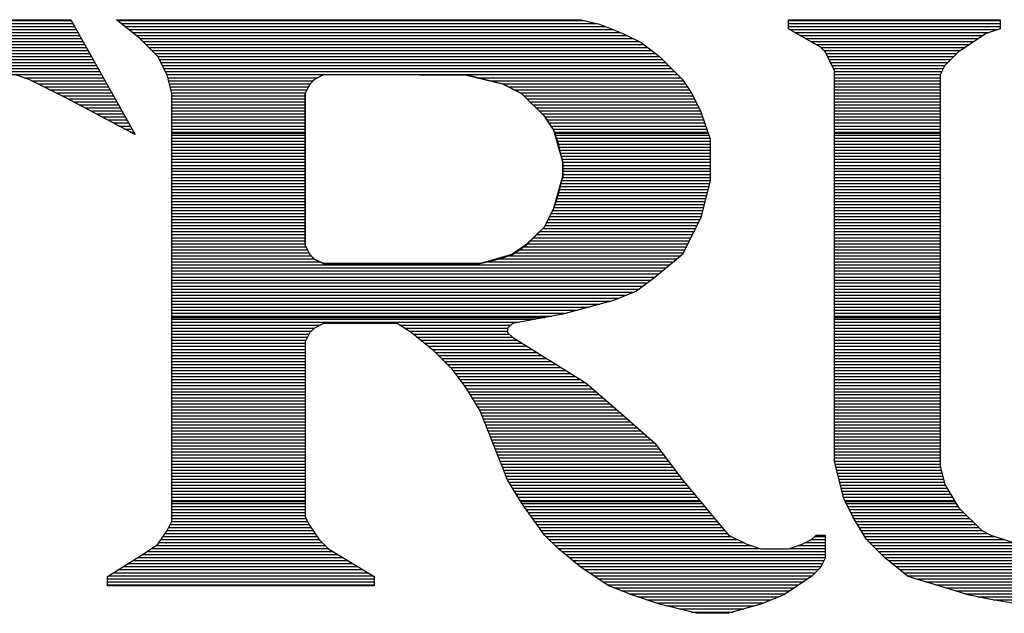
# Model space of a CAD drawing. Extents: x -10 to 137, y -32 to 198.
# Tile 10 of 64: x 26.71 to 28.55, y -18.31 to -17.2. Entities that reach past the tile are written whole.
import ezdxf

# ---------------------------------------------------------------- set-up
doc = ezdxf.new("R2010")
doc.units = 0
doc.layers.add('DF_TITLE_BLOCK', color=2, linetype='CONTINUOUS')

msp = doc.modelspace()

# ---------------------------------------------------------------- linework, layer by layer
at = {"layer": 'DF_TITLE_BLOCK'}
for points in [[(25.879298, -17.20469), (26.806906, -17.20469)], [(25.880314, -17.20342), (26.806144, -17.20342)], [(25.880314, -17.20342), (26.806144, -17.20342)], [(26.806144, -17.20342), (26.926032, -17.417542)], [(26.806144, -17.20342), (26.926032, -17.417542)], [(26.806144, -17.20342), (26.926032, -17.417542)], [(26.934414, -17.23771), (26.891742, -17.20342)], [(26.891742, -17.20342), (27.757374, -17.20342)], [(26.891742, -17.20342), (27.757374, -17.20342)], [(26.934414, -17.23771), (26.891742, -17.20342)], [(26.891742, -17.20342), (27.757374, -17.20342)], [(26.934414, -17.23771), (26.891742, -17.20342)], [(26.893266, -17.20469), (27.762962, -17.20469)], [(27.757374, -17.20342), (27.791664, -17.211802)], [(27.757374, -17.20342), (27.791664, -17.211802)], [(27.757374, -17.20342), (27.791664, -17.211802)], [(28.143454, -17.20342), (28.537662, -17.20342)], [(28.143454, -17.220438), (28.143454, -17.20342)], [(28.143454, -17.220438), (28.143454, -17.20342)], [(28.143454, -17.20342), (28.537662, -17.20342)], [(28.143454, -17.220438), (28.143454, -17.20342)], [(28.143454, -17.20342), (28.537662, -17.20342)], [(28.143454, -17.20469), (28.537662, -17.20469)], [(28.537662, -17.20342), (28.537662, -17.220438)], [(28.537662, -17.20342), (28.537662, -17.220438)], [(28.537662, -17.20342), (28.537662, -17.220438)], [(25.869138, -17.221708), (26.816304, -17.221708)], [(25.87244, -17.215866), (26.813002, -17.215866)], [(25.875996, -17.210278), (26.809954, -17.210278)], [(26.900378, -17.210278), (27.785568, -17.210278)], [(26.90749, -17.215866), (27.802078, -17.215866)], [(26.914602, -17.221708), (27.816048, -17.221708)], [(27.791664, -17.211802), (27.834844, -17.229074)], [(27.791664, -17.211802), (27.834844, -17.229074)], [(27.791664, -17.211802), (27.834844, -17.229074)], [(28.143454, -17.210278), (28.537662, -17.210278)], [(28.143454, -17.215866), (28.537662, -17.215866)], [(28.203144, -17.254728), (28.143454, -17.220438)], [(28.203144, -17.254728), (28.143454, -17.220438)], [(28.203144, -17.254728), (28.143454, -17.220438)], [(28.145232, -17.221708), (28.53436, -17.221708)], [(28.537662, -17.220438), (28.511754, -17.229074)], [(28.537662, -17.220438), (28.511754, -17.229074)], [(28.537662, -17.220438), (28.511754, -17.229074)], [(25.858724, -17.238472), (26.825702, -17.238472)], [(25.86228, -17.23263), (26.8224, -17.23263)], [(25.865582, -17.227042), (26.819352, -17.227042)], [(26.92146, -17.227042), (27.830018, -17.227042)], [(26.928572, -17.23263), (27.84221, -17.23263)], [(26.968704, -17.272), (26.934414, -17.23771)], [(26.968704, -17.272), (26.934414, -17.23771)], [(26.968704, -17.272), (26.934414, -17.23771)], [(26.93543, -17.238472), (27.853386, -17.238472)], [(27.834844, -17.229074), (27.869134, -17.246092)], [(27.834844, -17.229074), (27.869134, -17.246092)], [(27.834844, -17.229074), (27.869134, -17.246092)], [(28.155138, -17.227042), (28.517596, -17.227042)], [(28.16479, -17.23263), (28.506166, -17.23263)], [(28.174696, -17.238472), (28.497784, -17.238472)], [(28.511754, -17.229074), (28.460446, -17.263364)], [(28.511754, -17.229074), (28.460446, -17.263364)], [(28.511754, -17.229074), (28.460446, -17.263364)], [(25.845262, -17.260824), (26.838148, -17.260824)], [(25.848564, -17.255236), (26.8351, -17.255236)], [(25.851866, -17.249648), (26.832052, -17.249648)], [(25.855422, -17.24406), (26.82875, -17.24406)], [(26.941018, -17.24406), (27.864816, -17.24406)], [(26.946606, -17.249648), (27.873706, -17.249648)], [(26.952194, -17.255236), (27.881072, -17.255236)], [(26.957782, -17.260824), (27.888438, -17.260824)], [(27.869134, -17.246092), (27.903424, -17.272)], [(27.869134, -17.246092), (27.903424, -17.272)], [(27.869134, -17.246092), (27.903424, -17.272)], [(28.184602, -17.24406), (28.489402, -17.24406)], [(28.194508, -17.249648), (28.48102, -17.249648)], [(28.212034, -17.263364), (28.203144, -17.254728)], [(28.212034, -17.263364), (28.203144, -17.254728)], [(28.212034, -17.263364), (28.203144, -17.254728)], [(28.203906, -17.255236), (28.472638, -17.255236)], [(28.209494, -17.260824), (28.464256, -17.260824)], [(25.834848, -17.277588), (26.847546, -17.277588)], [(25.838404, -17.272254), (26.844498, -17.272254)], [(25.841706, -17.266666), (26.84145, -17.266666)], [(26.96337, -17.266666), (27.896058, -17.266666)], [(26.985976, -17.30629), (26.968704, -17.272)], [(26.985976, -17.30629), (26.968704, -17.272)], [(26.985976, -17.30629), (26.968704, -17.272)], [(26.968958, -17.272254), (27.903424, -17.272254)], [(26.971752, -17.277588), (27.909012, -17.277588)], [(27.903424, -17.272), (27.946096, -17.314672)], [(27.903424, -17.272), (27.946096, -17.314672)], [(27.903424, -17.272), (27.946096, -17.314672)], [(28.229052, -17.297654), (28.212034, -17.263364)], [(28.229052, -17.297654), (28.212034, -17.263364)], [(28.229052, -17.297654), (28.212034, -17.263364)], [(28.213558, -17.266666), (28.457398, -17.266666)], [(28.216352, -17.272254), (28.451556, -17.272254)], [(28.219146, -17.277588), (28.445968, -17.277588)], [(28.460446, -17.263364), (28.434792, -17.289018)], [(28.460446, -17.263364), (28.434792, -17.289018)], [(28.460446, -17.263364), (28.434792, -17.289018)], [(25.824688, -17.294606), (26.857198, -17.294606)], [(25.82799, -17.289018), (26.85415, -17.289018)], [(25.831546, -17.28343), (26.850848, -17.28343)], [(26.974546, -17.28343), (27.914854, -17.28343)], [(26.977594, -17.289018), (27.920442, -17.289018)], [(26.980134, -17.294606), (27.92603, -17.294606)], [(28.22194, -17.28343), (28.44038, -17.28343)], [(28.224734, -17.289018), (28.434792, -17.289018)], [(28.227528, -17.294606), (28.431998, -17.294606)], [(28.229052, -18.02638), (28.229052, -17.297654)], [(28.229052, -18.02638), (28.229052, -17.297654)], [(28.229052, -18.02638), (28.229052, -17.297654)], [(28.434792, -17.289018), (28.426156, -17.30629)], [(28.434792, -17.289018), (28.426156, -17.30629)], [(28.434792, -17.289018), (28.426156, -17.30629)], [(25.81783, -17.305782), (26.863294, -17.305782)], [(25.821132, -17.300194), (26.860246, -17.300194)], [(26.728674, -17.314672), (26.703274, -17.30629)], [(26.728674, -17.314672), (26.703274, -17.30629)], [(26.728674, -17.314672), (26.703274, -17.30629)], [(26.719022, -17.311624), (26.866596, -17.311624)], [(26.797254, -17.348962), (26.728674, -17.314672)], [(26.797254, -17.348962), (26.728674, -17.314672)], [(26.797254, -17.348962), (26.728674, -17.314672)], [(26.982928, -17.300194), (27.931618, -17.300194)], [(26.985976, -17.305782), (27.276552, -17.305782)], [(26.994612, -17.34058), (26.985976, -17.30629)], [(26.994612, -17.34058), (26.985976, -17.30629)], [(26.994612, -17.34058), (26.985976, -17.30629)], [(26.9875, -17.311624), (27.266138, -17.311624)], [(27.251406, -17.323308), (27.260042, -17.314672)], [(27.260296, -17.314672), (27.251914, -17.323308)], [(27.260296, -17.314672), (27.251914, -17.323308)], [(27.260296, -17.314672), (27.251914, -17.323308)], [(27.260042, -17.314672), (27.27833, -17.30502)], [(27.277314, -17.30629), (27.260296, -17.314672)], [(27.277314, -17.30629), (27.260296, -17.314672)], [(27.277314, -17.30629), (27.260296, -17.314672)], [(27.543252, -17.30629), (27.277314, -17.30629)], [(27.543252, -17.30629), (27.277314, -17.30629)], [(27.543252, -17.30629), (27.277314, -17.30629)], [(27.27833, -17.30502), (27.543506, -17.306798)], [(27.409902, -17.305782), (27.937206, -17.305782)], [(27.611832, -17.323308), (27.543252, -17.30629)], [(27.611832, -17.323308), (27.543252, -17.30629)], [(27.611832, -17.323308), (27.543252, -17.30629)], [(27.543506, -17.306798), (27.610816, -17.3228)], [(27.563572, -17.311624), (27.943048, -17.311624)], [(27.946096, -17.314672), (27.963114, -17.34058)], [(27.946096, -17.314672), (27.963114, -17.34058)], [(27.946096, -17.314672), (27.963114, -17.34058)], [(28.229052, -17.300194), (28.429204, -17.300194)], [(28.229052, -17.305782), (28.42641, -17.305782)], [(28.229052, -17.311624), (28.426156, -17.311624)], [(28.426156, -17.30629), (28.426156, -18.034762)], [(28.426156, -17.30629), (28.426156, -18.034762)], [(28.426156, -17.30629), (28.426156, -18.034762)], [(26.733754, -17.317212), (26.869644, -17.317212)], [(26.744676, -17.3228), (26.872692, -17.3228)], [(26.756106, -17.328388), (26.875994, -17.328388)], [(26.767282, -17.333976), (26.879296, -17.333976)], [(26.98877, -17.317212), (27.257502, -17.317212)], [(26.99004, -17.3228), (27.251914, -17.3228)], [(26.991564, -17.328388), (27.248866, -17.328388)], [(26.992834, -17.333976), (27.246072, -17.333976)], [(27.24277, -17.34058), (27.251406, -17.323308)], [(27.251914, -17.323308), (27.243024, -17.34058)], [(27.251914, -17.323308), (27.243024, -17.34058)], [(27.251914, -17.323308), (27.243024, -17.34058)], [(27.587194, -17.317212), (27.94762, -17.317212)], [(27.610816, -17.3228), (27.645868, -17.34058)], [(27.610816, -17.3228), (27.95143, -17.3228)], [(27.646122, -17.34058), (27.611832, -17.323308)], [(27.646122, -17.34058), (27.611832, -17.323308)], [(27.646122, -17.34058), (27.611832, -17.323308)], [(27.621992, -17.328388), (27.95524, -17.328388)], [(27.633168, -17.333976), (27.95905, -17.333976)], [(28.229052, -17.317212), (28.426156, -17.317212)], [(28.229052, -17.3228), (28.426156, -17.3228)], [(28.229052, -17.328388), (28.426156, -17.328388)], [(28.229052, -17.333976), (28.426156, -17.333976)], [(26.778712, -17.339564), (26.882344, -17.339564)], [(26.789634, -17.345152), (26.885392, -17.345152)], [(26.926032, -17.417542), (26.797254, -17.348962)], [(26.926032, -17.417542), (26.797254, -17.348962)], [(26.926032, -17.417542), (26.797254, -17.348962)], [(26.80081, -17.35074), (26.888694, -17.35074)], [(26.994358, -17.339564), (27.243278, -17.339564)], [(26.994612, -18.137632), (26.994612, -17.34058)], [(26.994612, -18.137632), (26.994612, -17.34058)], [(26.994612, -18.137632), (26.994612, -17.34058)], [(26.994612, -17.345152), (27.24277, -17.345152)], [(26.994612, -17.35074), (27.24277, -17.35074)], [(27.24277, -17.623282), (27.24277, -17.34058)], [(27.243024, -17.34058), (27.243024, -17.623282)], [(27.243024, -17.34058), (27.243024, -17.623282)], [(27.243024, -17.34058), (27.243024, -17.623282)], [(27.64409, -17.339564), (27.96286, -17.339564)], [(27.645868, -17.34058), (27.689302, -17.384014)], [(27.688794, -17.383252), (27.646122, -17.34058)], [(27.688794, -17.383252), (27.646122, -17.34058)], [(27.688794, -17.383252), (27.646122, -17.34058)], [(27.650694, -17.345152), (27.965654, -17.345152)], [(27.656028, -17.35074), (27.968448, -17.35074)], [(27.963114, -17.34058), (27.980386, -17.37487)], [(27.963114, -17.34058), (27.980386, -17.37487)], [(27.963114, -17.34058), (27.980386, -17.37487)], [(28.229052, -17.339564), (28.426156, -17.339564)], [(28.229052, -17.345152), (28.426156, -17.345152)], [(28.229052, -17.35074), (28.426156, -17.35074)], [(26.811478, -17.356582), (26.891742, -17.356582)], [(26.821892, -17.36217), (26.89479, -17.36217)], [(26.832306, -17.367758), (26.898092, -17.367758)], [(26.994612, -17.356582), (27.24277, -17.356582)], [(26.994612, -17.36217), (27.24277, -17.36217)], [(26.994612, -17.367758), (27.24277, -17.367758)], [(27.66187, -17.356582), (27.971242, -17.356582)], [(27.667458, -17.36217), (27.974036, -17.36217)], [(27.673046, -17.367758), (27.97683, -17.367758)], [(28.229052, -17.356582), (28.426156, -17.356582)], [(28.229052, -17.36217), (28.426156, -17.36217)], [(28.229052, -17.367758), (28.426156, -17.367758)], [(26.842974, -17.373346), (26.90114, -17.373346)], [(26.853642, -17.378934), (26.904442, -17.378934)], [(26.864056, -17.384522), (26.90749, -17.384522)], [(26.994612, -17.373346), (27.24277, -17.373346)], [(26.994612, -17.378934), (27.24277, -17.378934)], [(26.994612, -17.384522), (27.24277, -17.384522)], [(27.678634, -17.373346), (27.979624, -17.373346)], [(27.684222, -17.378934), (27.98191, -17.378934)], [(27.706066, -17.40916), (27.688794, -17.383252)], [(27.706066, -17.40916), (27.688794, -17.383252)], [(27.706066, -17.40916), (27.688794, -17.383252)], [(27.689302, -17.384014), (27.705812, -17.40916)], [(27.689556, -17.384522), (27.983688, -17.384522)], [(27.980386, -17.37487), (27.997404, -17.426178)], [(27.980386, -17.37487), (27.997404, -17.426178)], [(27.980386, -17.37487), (27.997404, -17.426178)], [(28.229052, -17.373346), (28.426156, -17.373346)], [(28.229052, -17.378934), (28.426156, -17.378934)], [(28.229052, -17.384522), (28.426156, -17.384522)], [(26.874724, -17.39011), (26.910538, -17.39011)], [(26.885138, -17.395698), (26.91384, -17.395698)], [(26.895552, -17.40154), (26.916888, -17.40154)], [(26.90622, -17.407128), (26.919936, -17.407128)], [(26.994612, -17.39011), (27.24277, -17.39011)], [(26.994612, -17.395698), (27.24277, -17.395698)], [(26.994612, -17.40154), (27.24277, -17.40154)], [(26.994612, -17.407128), (27.24277, -17.407128)], [(27.693366, -17.39011), (27.98572, -17.39011)], [(27.697176, -17.395698), (27.987498, -17.395698)], [(27.700732, -17.40154), (27.989276, -17.40154)], [(27.704542, -17.407128), (27.991308, -17.407128)], [(28.229052, -17.39011), (28.426156, -17.39011)], [(28.229052, -17.395698), (28.426156, -17.395698)], [(28.229052, -17.40154), (28.426156, -17.40154)], [(28.229052, -17.407128), (28.426156, -17.407128)], [(26.916888, -17.412716), (26.923238, -17.412716)], [(26.921206, -17.415002), (26.924508, -17.415002)], [(26.994612, -17.412716), (27.24277, -17.412716)], [(26.994612, -17.415002), (27.243024, -17.415002)], [(26.994612, -17.418304), (27.24277, -17.418304)], [(26.994612, -17.423892), (27.24277, -17.423892)], [(27.705812, -17.40916), (27.72283, -17.469612)], [(27.714702, -17.434814), (27.706066, -17.40916)], [(27.714702, -17.435576), (27.706066, -17.40916)], [(27.714702, -17.435576), (27.706066, -17.40916)], [(27.706828, -17.412716), (27.993086, -17.412716)], [(27.708098, -17.415002), (27.993848, -17.415002)], [(27.708352, -17.418304), (27.994864, -17.418304)], [(27.71013, -17.423892), (27.996642, -17.423892)], [(27.997404, -17.426178), (27.997404, -17.503394)], [(27.997404, -17.426178), (27.997404, -17.503394)], [(27.997404, -17.426178), (27.997404, -17.503394)], [(28.229052, -17.412716), (28.426156, -17.412716)], [(28.229052, -17.415002), (28.426156, -17.415002)], [(28.229052, -17.418304), (28.426156, -17.418304)], [(28.229052, -17.423892), (28.426156, -17.423892)], [(26.994612, -17.429734), (27.24277, -17.429734)], [(26.994612, -17.435068), (27.24277, -17.435068)], [(26.994612, -17.440656), (27.24277, -17.440656)], [(27.711654, -17.429734), (27.997404, -17.429734)], [(27.713178, -17.435068), (27.997404, -17.435068)], [(27.723084, -17.469104), (27.714702, -17.434814)], [(27.723084, -17.469104), (27.714702, -17.435576)], [(27.723084, -17.469104), (27.714702, -17.435576)], [(27.714702, -17.440656), (27.997404, -17.440656)], [(28.229052, -17.429734), (28.426156, -17.429734)], [(28.229052, -17.435068), (28.426156, -17.435068)], [(28.229052, -17.440656), (28.426156, -17.440656)], [(26.994612, -17.446498), (27.24277, -17.446498)], [(26.994612, -17.452086), (27.24277, -17.452086)], [(26.994612, -17.457674), (27.24277, -17.457674)], [(26.994612, -17.463262), (27.24277, -17.463262)], [(27.716226, -17.446498), (27.997404, -17.446498)], [(27.718004, -17.452086), (27.997404, -17.452086)], [(27.719528, -17.457674), (27.997404, -17.457674)], [(27.721306, -17.463262), (27.997404, -17.463262)], [(28.229052, -17.446498), (28.426156, -17.446498)], [(28.229052, -17.452086), (28.426156, -17.452086)], [(28.229052, -17.457674), (28.426156, -17.457674)], [(28.229052, -17.463262), (28.426156, -17.463262)], [(26.994612, -17.46885), (27.24277, -17.46885)], [(26.994612, -17.474692), (27.24277, -17.474692)], [(26.994612, -17.48028), (27.24277, -17.48028)], [(27.72283, -17.46885), (27.997404, -17.46885)], [(27.72283, -17.469612), (27.72283, -17.495266)], [(27.72283, -17.474692), (27.997404, -17.474692)], [(27.72283, -17.48028), (27.997404, -17.48028)], [(27.723084, -17.494758), (27.723084, -17.469104)], [(27.723084, -17.494758), (27.723084, -17.469104)], [(27.723084, -17.494758), (27.723084, -17.469104)], [(28.229052, -17.46885), (28.426156, -17.46885)], [(28.229052, -17.474692), (28.426156, -17.474692)], [(28.229052, -17.48028), (28.426156, -17.48028)], [(26.994612, -17.485614), (27.24277, -17.485614)], [(26.994612, -17.491456), (27.24277, -17.491456)], [(26.994612, -17.497044), (27.24277, -17.497044)], [(27.706066, -17.554702), (27.723084, -17.494758)], [(27.706066, -17.554702), (27.723084, -17.494758)], [(27.72283, -17.495266), (27.70632, -17.554194)], [(27.714702, -17.529048), (27.723084, -17.494758)], [(27.722322, -17.497044), (27.997404, -17.497044)], [(27.72283, -17.485614), (27.997404, -17.485614)], [(27.72283, -17.491456), (27.997404, -17.491456)], [(28.229052, -17.485614), (28.426156, -17.485614)], [(28.229052, -17.491456), (28.426156, -17.491456)], [(28.229052, -17.497044), (28.426156, -17.497044)], [(26.994612, -17.502632), (27.24277, -17.502632)], [(26.994612, -17.50822), (27.24277, -17.50822)], [(26.994612, -17.513808), (27.24277, -17.513808)], [(27.71775, -17.513808), (27.994864, -17.513808)], [(27.719274, -17.50822), (27.996388, -17.50822)], [(27.720798, -17.502632), (27.997404, -17.502632)], [(27.997404, -17.503394), (27.980386, -17.571974)], [(27.997404, -17.503394), (27.980386, -17.571974)], [(27.997404, -17.503394), (27.980386, -17.571974)], [(28.229052, -17.502632), (28.426156, -17.502632)], [(28.229052, -17.50822), (28.426156, -17.50822)], [(28.229052, -17.513808), (28.426156, -17.513808)], [(26.994612, -17.51965), (27.24277, -17.51965)], [(26.994612, -17.525238), (27.24277, -17.525238)], [(26.994612, -17.530826), (27.24277, -17.530826)], [(26.994612, -17.536414), (27.24277, -17.536414)], [(27.706066, -17.554702), (27.714702, -17.529048)], [(27.7114, -17.536414), (27.989276, -17.536414)], [(27.712924, -17.530826), (27.990546, -17.530826)], [(27.714448, -17.525238), (27.99207, -17.525238)], [(27.716226, -17.51965), (27.993594, -17.51965)], [(28.229052, -17.51965), (28.426156, -17.51965)], [(28.229052, -17.525238), (28.426156, -17.525238)], [(28.229052, -17.530826), (28.426156, -17.530826)], [(28.229052, -17.536414), (28.426156, -17.536414)], [(26.994612, -17.542002), (27.24277, -17.542002)], [(26.994612, -17.54759), (27.24277, -17.54759)], [(26.994612, -17.553178), (27.24277, -17.553178)], [(27.70632, -17.554194), (27.68854, -17.589754)], [(27.688794, -17.588992), (27.706066, -17.554702)], [(27.688794, -17.588992), (27.706066, -17.554702)], [(27.688794, -17.588992), (27.706066, -17.554702)], [(27.706574, -17.553178), (27.984958, -17.553178)], [(27.708352, -17.54759), (27.986482, -17.54759)], [(27.709876, -17.542002), (27.988006, -17.542002)], [(28.229052, -17.542002), (28.426156, -17.542002)], [(28.229052, -17.54759), (28.426156, -17.54759)], [(28.229052, -17.553178), (28.426156, -17.553178)], [(26.994612, -17.558766), (27.24277, -17.558766)], [(26.994612, -17.564608), (27.24277, -17.564608)], [(26.994612, -17.570196), (27.24277, -17.570196)], [(27.698446, -17.570196), (27.980894, -17.570196)], [(27.70124, -17.564608), (27.982164, -17.564608)], [(27.704034, -17.558766), (27.983688, -17.558766)], [(27.980386, -17.571974), (27.946096, -17.640554)], [(27.980386, -17.571974), (27.946096, -17.640554)], [(27.980386, -17.571974), (27.946096, -17.640554)], [(28.229052, -17.558766), (28.426156, -17.558766)], [(28.229052, -17.564608), (28.426156, -17.564608)], [(28.229052, -17.570196), (28.426156, -17.570196)], [(26.994612, -17.575784), (27.24277, -17.575784)], [(26.994612, -17.581372), (27.24277, -17.581372)], [(26.994612, -17.58696), (27.24277, -17.58696)], [(27.68854, -17.589754), (27.65425, -17.622774)], [(27.654504, -17.623282), (27.688794, -17.588992)], [(27.654504, -17.623282), (27.688794, -17.588992)], [(27.654504, -17.623282), (27.688794, -17.588992)], [(27.690064, -17.58696), (27.972766, -17.58696)], [(27.692858, -17.581372), (27.975814, -17.581372)], [(27.695652, -17.575784), (27.978354, -17.575784)], [(28.229052, -17.575784), (28.426156, -17.575784)], [(28.229052, -17.581372), (28.426156, -17.581372)], [(28.229052, -17.58696), (28.426156, -17.58696)], [(26.994612, -17.592548), (27.24277, -17.592548)], [(26.994612, -17.598136), (27.24277, -17.598136)], [(26.994612, -17.603724), (27.24277, -17.603724)], [(26.994612, -17.609566), (27.24277, -17.609566)], [(27.66822, -17.609566), (27.96159, -17.609566)], [(27.674062, -17.603724), (27.964384, -17.603724)], [(27.67965, -17.598136), (27.967178, -17.598136)], [(27.685492, -17.592548), (27.969972, -17.592548)], [(28.229052, -17.592548), (28.426156, -17.592548)], [(28.229052, -17.598136), (28.426156, -17.598136)], [(28.229052, -17.603724), (28.426156, -17.603724)], [(28.229052, -17.609566), (28.426156, -17.609566)], [(26.994612, -17.615154), (27.24277, -17.615154)], [(26.994612, -17.620742), (27.24277, -17.620742)], [(26.994612, -17.62633), (27.244294, -17.62633)], [(27.251406, -17.640554), (27.24277, -17.623282)], [(27.243024, -17.623282), (27.251914, -17.640554)], [(27.243024, -17.623282), (27.251914, -17.640554)], [(27.243024, -17.623282), (27.251914, -17.640554)], [(27.65425, -17.622774), (27.628088, -17.641062)], [(27.629104, -17.640554), (27.654504, -17.623282)], [(27.629104, -17.640554), (27.654504, -17.623282)], [(27.629104, -17.640554), (27.654504, -17.623282)], [(27.64917, -17.62633), (27.953208, -17.62633)], [(27.656536, -17.620742), (27.956002, -17.620742)], [(27.662378, -17.615154), (27.958796, -17.615154)], [(28.229052, -17.615154), (28.426156, -17.615154)], [(28.229052, -17.620742), (28.426156, -17.620742)], [(28.229052, -17.62633), (28.426156, -17.62633)], [(26.994612, -17.631918), (27.247342, -17.631918)], [(26.994612, -17.63776), (27.249882, -17.63776)], [(26.994612, -17.643094), (27.2542, -17.643094)], [(27.260042, -17.64919), (27.251406, -17.640554)], [(27.251914, -17.640554), (27.260296, -17.64919)], [(27.251914, -17.640554), (27.260296, -17.64919)], [(27.251914, -17.640554), (27.260296, -17.64919)], [(27.568906, -17.657572), (27.629104, -17.640554)], [(27.568906, -17.657572), (27.629104, -17.640554)], [(27.628088, -17.641062), (27.56916, -17.657572)], [(27.603196, -17.64919), (27.629104, -17.640554)], [(27.620468, -17.643094), (27.942794, -17.643094)], [(27.633168, -17.63776), (27.94762, -17.63776)], [(27.641296, -17.631918), (27.950414, -17.631918)], [(27.946096, -17.640554), (27.894534, -17.68348)], [(27.946096, -17.640554), (27.894534, -17.68348)], [(27.946096, -17.640554), (27.894534, -17.68348)], [(28.229052, -17.631918), (28.426156, -17.631918)], [(28.229052, -17.63776), (28.426156, -17.63776)], [(28.229052, -17.643094), (28.426156, -17.643094)], [(26.994612, -17.648682), (27.259788, -17.648682)], [(26.994612, -17.654524), (27.271218, -17.654524)], [(26.994612, -17.660112), (27.922728, -17.660112)], [(27.277822, -17.657572), (27.260042, -17.64919)], [(27.260296, -17.64919), (27.277314, -17.657572)], [(27.260296, -17.64919), (27.277314, -17.657572)], [(27.260296, -17.64919), (27.277314, -17.657572)], [(27.277314, -17.657572), (27.568906, -17.657572)], [(27.277314, -17.657572), (27.568906, -17.657572)], [(27.277314, -17.657572), (27.568906, -17.657572)], [(27.56916, -17.657572), (27.277822, -17.657572)], [(27.568906, -17.657572), (27.603196, -17.64919)], [(27.58059, -17.654524), (27.929332, -17.654524)], [(27.600402, -17.648682), (27.93619, -17.648682)], [(28.229052, -17.648682), (28.426156, -17.648682)], [(28.229052, -17.654524), (28.426156, -17.654524)], [(28.229052, -17.660112), (28.426156, -17.660112)], [(26.994612, -17.6657), (27.91587, -17.6657)], [(26.994612, -17.671288), (27.909012, -17.671288)], [(26.994612, -17.676876), (27.902408, -17.676876)], [(26.994612, -17.682718), (27.89555, -17.682718)], [(27.894534, -17.68348), (27.860244, -17.709134)], [(27.894534, -17.68348), (27.860244, -17.709134)], [(27.894534, -17.68348), (27.860244, -17.709134)], [(28.229052, -17.6657), (28.426156, -17.6657)], [(28.229052, -17.671288), (28.426156, -17.671288)], [(28.229052, -17.676876), (28.426156, -17.676876)], [(28.229052, -17.682718), (28.426156, -17.682718)], [(26.994612, -17.688306), (27.888184, -17.688306)], [(26.994612, -17.69364), (27.880818, -17.69364)], [(26.994612, -17.699482), (27.873198, -17.699482)], [(28.229052, -17.688306), (28.426156, -17.688306)], [(28.229052, -17.69364), (28.426156, -17.69364)], [(28.229052, -17.699482), (28.426156, -17.699482)], [(26.994612, -17.70507), (27.865578, -17.70507)], [(26.994612, -17.710658), (27.856434, -17.710658)], [(26.994612, -17.716246), (27.842464, -17.716246)], [(27.860244, -17.709134), (27.817572, -17.726152)], [(27.860244, -17.709134), (27.817572, -17.726152)], [(27.860244, -17.709134), (27.817572, -17.726152)], [(28.229052, -17.70507), (28.426156, -17.70507)], [(28.229052, -17.710658), (28.426156, -17.710658)], [(28.229052, -17.716246), (28.426156, -17.716246)], [(26.994612, -17.721834), (27.82824, -17.721834)], [(26.994612, -17.727676), (27.812746, -17.727676)], [(26.994612, -17.733264), (27.792172, -17.733264)], [(27.817572, -17.726152), (27.723084, -17.75206)], [(27.817572, -17.726152), (27.723084, -17.75206)], [(27.817572, -17.726152), (27.723084, -17.75206)], [(28.229052, -17.721834), (28.426156, -17.721834)], [(28.229052, -17.727676), (28.426156, -17.727676)], [(28.229052, -17.733264), (28.426156, -17.733264)], [(26.994612, -17.738852), (27.771344, -17.738852)], [(26.994612, -17.74444), (27.75077, -17.74444)], [(26.994612, -17.750028), (27.730196, -17.750028)], [(26.994612, -17.755616), (27.702764, -17.755616)], [(27.723084, -17.75206), (27.629104, -17.769078)], [(27.723084, -17.75206), (27.629104, -17.769078)], [(27.723084, -17.75206), (27.629104, -17.769078)], [(28.229052, -17.738852), (28.426156, -17.738852)], [(28.229052, -17.74444), (28.426156, -17.74444)], [(28.229052, -17.750028), (28.426156, -17.750028)], [(28.229052, -17.755616), (28.426156, -17.755616)], [(26.994612, -17.757902), (27.690318, -17.757902)], [(26.994612, -17.761204), (27.671776, -17.761204)], [(26.994612, -17.766792), (27.640788, -17.766792)], [(26.994612, -17.772634), (27.270456, -17.772634)], [(27.277314, -17.769078), (27.260296, -17.777714)], [(27.277314, -17.769078), (27.260296, -17.777714)], [(27.277314, -17.769078), (27.260296, -17.777714)], [(27.414474, -17.769078), (27.277314, -17.769078)], [(27.414474, -17.769078), (27.277314, -17.769078)], [(27.414474, -17.769078), (27.277314, -17.769078)], [(27.440382, -17.78635), (27.414474, -17.769078)], [(27.440382, -17.78635), (27.414474, -17.769078)], [(27.440382, -17.78635), (27.414474, -17.769078)], [(27.419808, -17.772634), (27.625548, -17.772634)], [(27.629104, -17.769078), (27.620214, -17.777714)], [(27.629104, -17.769078), (27.620214, -17.777714)], [(27.629104, -17.769078), (27.620214, -17.777714)], [(28.229052, -17.757902), (28.426156, -17.757902)], [(28.229052, -17.761204), (28.426156, -17.761204)], [(28.229052, -17.766792), (28.426156, -17.766792)], [(28.229052, -17.772634), (28.426156, -17.772634)], [(26.994612, -17.778222), (27.259788, -17.778222)], [(26.994612, -17.78381), (27.2542, -17.78381)], [(26.994612, -17.789398), (27.250136, -17.789398)], [(27.251914, -17.78635), (27.243024, -17.803368)], [(27.251914, -17.78635), (27.243024, -17.803368)], [(27.251914, -17.78635), (27.243024, -17.803368)], [(27.260296, -17.777714), (27.251914, -17.78635)], [(27.260296, -17.777714), (27.251914, -17.78635)], [(27.260296, -17.777714), (27.251914, -17.78635)], [(27.42819, -17.778222), (27.620214, -17.778222)], [(27.436572, -17.78381), (27.620214, -17.78381)], [(27.483054, -17.82064), (27.440382, -17.78635)], [(27.483054, -17.82064), (27.440382, -17.78635)], [(27.483054, -17.82064), (27.440382, -17.78635)], [(27.444192, -17.789398), (27.623516, -17.789398)], [(27.620214, -17.777714), (27.620214, -17.78635)], [(27.620214, -17.777714), (27.620214, -17.78635)], [(27.620214, -17.777714), (27.620214, -17.78635)], [(27.620214, -17.78635), (27.629104, -17.794732)], [(27.620214, -17.78635), (27.629104, -17.794732)], [(27.620214, -17.78635), (27.629104, -17.794732)], [(28.229052, -17.778222), (28.426156, -17.778222)], [(28.229052, -17.78381), (28.426156, -17.78381)], [(28.229052, -17.789398), (28.426156, -17.789398)], [(26.994612, -17.794986), (27.247342, -17.794986)], [(26.994612, -17.800574), (27.244548, -17.800574)], [(26.994612, -17.806162), (27.243024, -17.806162)], [(26.994612, -17.81175), (27.243024, -17.81175)], [(27.243024, -17.803368), (27.243024, -18.12925)], [(27.243024, -17.803368), (27.243024, -18.12925)], [(27.243024, -17.803368), (27.243024, -18.12925)], [(27.451304, -17.794986), (27.629358, -17.794986)], [(27.458416, -17.800574), (27.638248, -17.800574)], [(27.465274, -17.806162), (27.647392, -17.806162)], [(27.472386, -17.81175), (27.656282, -17.81175)], [(27.629104, -17.794732), (27.766264, -17.880584)], [(27.629104, -17.794732), (27.766264, -17.880584)], [(27.629104, -17.794732), (27.766264, -17.880584)], [(28.229052, -17.794986), (28.426156, -17.794986)], [(28.229052, -17.800574), (28.426156, -17.800574)], [(28.229052, -17.806162), (28.426156, -17.806162)], [(28.229052, -17.81175), (28.426156, -17.81175)], [(26.994612, -17.817592), (27.243024, -17.817592)], [(26.994612, -17.82318), (27.243024, -17.82318)], [(26.994612, -17.828768), (27.243024, -17.828768)], [(27.479498, -17.817592), (27.665172, -17.817592)], [(27.517344, -17.85493), (27.483054, -17.82064)], [(27.517344, -17.85493), (27.483054, -17.82064)], [(27.517344, -17.85493), (27.483054, -17.82064)], [(27.485848, -17.82318), (27.674316, -17.82318)], [(27.491436, -17.828768), (27.683206, -17.828768)], [(28.229052, -17.817592), (28.426156, -17.817592)], [(28.229052, -17.82318), (28.426156, -17.82318)], [(28.229052, -17.828768), (28.426156, -17.828768)], [(26.994612, -17.834356), (27.243024, -17.834356)], [(26.994612, -17.839944), (27.243024, -17.839944)], [(26.994612, -17.845786), (27.243024, -17.845786)], [(27.497024, -17.834356), (27.69235, -17.834356)], [(27.502612, -17.839944), (27.70124, -17.839944)], [(27.5082, -17.845786), (27.71013, -17.845786)], [(28.229052, -17.834356), (28.426156, -17.834356)], [(28.229052, -17.839944), (28.426156, -17.839944)], [(28.229052, -17.845786), (28.426156, -17.845786)], [(26.994612, -17.85112), (27.243024, -17.85112)], [(26.994612, -17.856708), (27.243024, -17.856708)], [(26.994612, -17.86255), (27.243024, -17.86255)], [(27.514042, -17.85112), (27.719274, -17.85112)], [(27.543252, -17.88922), (27.517344, -17.85493)], [(27.543252, -17.88922), (27.517344, -17.85493)], [(27.543252, -17.88922), (27.517344, -17.85493)], [(27.518868, -17.856708), (27.728164, -17.856708)], [(27.523186, -17.86255), (27.737308, -17.86255)], [(28.229052, -17.85112), (28.426156, -17.85112)], [(28.229052, -17.856708), (28.426156, -17.856708)], [(28.229052, -17.86255), (28.426156, -17.86255)], [(26.994612, -17.868138), (27.243024, -17.868138)], [(26.994612, -17.873726), (27.243024, -17.873726)], [(26.994612, -17.879314), (27.243024, -17.879314)], [(26.994612, -17.884902), (27.243024, -17.884902)], [(27.527504, -17.868138), (27.746198, -17.868138)], [(27.531568, -17.873726), (27.755088, -17.873726)], [(27.535886, -17.879314), (27.764232, -17.879314)], [(27.540204, -17.884902), (27.771344, -17.884902)], [(27.766264, -17.880584), (27.825954, -17.931892)], [(27.766264, -17.880584), (27.825954, -17.931892)], [(27.766264, -17.880584), (27.825954, -17.931892)], [(28.229052, -17.868138), (28.426156, -17.868138)], [(28.229052, -17.873726), (28.426156, -17.873726)], [(28.229052, -17.879314), (28.426156, -17.879314)], [(28.229052, -17.884902), (28.426156, -17.884902)], [(26.994612, -17.890744), (27.243024, -17.890744)], [(26.994612, -17.896332), (27.243024, -17.896332)], [(26.994612, -17.901666), (27.243024, -17.901666)], [(27.568906, -17.931892), (27.543252, -17.88922)], [(27.568906, -17.931892), (27.543252, -17.88922)], [(27.568906, -17.931892), (27.543252, -17.88922)], [(27.544014, -17.890744), (27.777948, -17.890744)], [(27.54757, -17.896332), (27.784552, -17.896332)], [(27.550872, -17.901666), (27.790902, -17.901666)], [(28.229052, -17.890744), (28.426156, -17.890744)], [(28.229052, -17.896332), (28.426156, -17.896332)], [(28.229052, -17.901666), (28.426156, -17.901666)], [(26.994612, -17.907508), (27.243024, -17.907508)], [(26.994612, -17.913096), (27.243024, -17.913096)], [(26.994612, -17.918684), (27.243024, -17.918684)], [(27.554174, -17.907508), (27.797506, -17.907508)], [(27.55773, -17.913096), (27.80411, -17.913096)], [(27.561032, -17.918684), (27.810714, -17.918684)], [(28.229052, -17.907508), (28.426156, -17.907508)], [(28.229052, -17.913096), (28.426156, -17.913096)], [(28.229052, -17.918684), (28.426156, -17.918684)], [(26.994612, -17.924272), (27.243024, -17.924272)], [(26.994612, -17.92986), (27.243024, -17.92986)], [(26.994612, -17.935702), (27.243024, -17.935702)], [(27.564334, -17.924272), (27.817318, -17.924272)], [(27.567636, -17.92986), (27.823668, -17.92986)], [(27.620214, -18.06067), (27.568906, -17.931892)], [(27.620214, -18.06067), (27.568906, -17.931892)], [(27.620214, -18.06067), (27.568906, -17.931892)], [(27.57043, -17.935702), (27.830272, -17.935702)], [(27.825954, -17.931892), (27.894534, -17.99209)], [(27.825954, -17.931892), (27.894534, -17.99209)], [(27.825954, -17.931892), (27.894534, -17.99209)], [(28.229052, -17.924272), (28.426156, -17.924272)], [(28.229052, -17.92986), (28.426156, -17.92986)], [(28.229052, -17.935702), (28.426156, -17.935702)], [(26.994612, -17.94129), (27.243024, -17.94129)], [(26.994612, -17.946878), (27.243024, -17.946878)], [(26.994612, -17.952466), (27.243024, -17.952466)], [(26.994612, -17.958054), (27.243024, -17.958054)], [(27.572716, -17.94129), (27.836622, -17.94129)], [(27.575002, -17.946878), (27.843226, -17.946878)], [(27.577288, -17.952466), (27.849576, -17.952466)], [(27.57932, -17.958054), (27.855926, -17.958054)], [(28.229052, -17.94129), (28.426156, -17.94129)], [(28.229052, -17.946878), (28.426156, -17.946878)], [(28.229052, -17.952466), (28.426156, -17.952466)], [(28.229052, -17.958054), (28.426156, -17.958054)], [(26.994612, -17.963642), (27.243024, -17.963642)], [(26.994612, -17.96923), (27.243024, -17.96923)], [(26.994612, -17.974818), (27.243024, -17.974818)], [(27.581606, -17.963642), (27.862276, -17.963642)], [(27.583892, -17.96923), (27.868626, -17.96923)], [(27.586178, -17.974818), (27.87523, -17.974818)], [(28.229052, -17.963642), (28.426156, -17.963642)], [(28.229052, -17.96923), (28.426156, -17.96923)], [(28.229052, -17.974818), (28.426156, -17.974818)], [(26.994612, -17.98066), (27.243024, -17.98066)], [(26.994612, -17.986248), (27.243024, -17.986248)], [(26.994612, -17.991836), (27.243024, -17.991836)], [(27.58821, -17.98066), (27.88158, -17.98066)], [(27.590496, -17.986248), (27.888184, -17.986248)], [(27.592782, -17.991836), (27.894534, -17.991836)], [(27.894534, -17.99209), (27.946096, -18.06067)], [(27.894534, -17.99209), (27.946096, -18.06067)], [(27.894534, -17.99209), (27.946096, -18.06067)], [(28.229052, -17.98066), (28.426156, -17.98066)], [(28.229052, -17.986248), (28.426156, -17.986248)], [(28.229052, -17.991836), (28.426156, -17.991836)], [(26.994612, -17.997424), (27.243024, -17.997424)], [(26.994612, -18.003012), (27.243024, -18.003012)], [(26.994612, -18.0086), (27.243024, -18.0086)], [(27.595068, -17.997424), (27.898852, -17.997424)], [(27.597354, -18.003012), (27.902916, -18.003012)], [(27.59964, -18.0086), (27.907234, -18.0086)], [(28.229052, -17.997424), (28.426156, -17.997424)], [(28.229052, -18.003012), (28.426156, -18.003012)], [(28.229052, -18.0086), (28.426156, -18.0086)], [(26.994612, -18.014188), (27.243024, -18.014188)], [(26.994612, -18.019776), (27.243024, -18.019776)], [(26.994612, -18.025618), (27.243024, -18.025618)], [(26.994612, -18.031206), (27.243024, -18.031206)], [(27.601926, -18.014188), (27.911298, -18.014188)], [(27.604212, -18.019776), (27.915616, -18.019776)], [(27.606244, -18.025618), (27.919934, -18.025618)], [(27.60853, -18.031206), (27.923998, -18.031206)], [(28.229052, -18.014188), (28.426156, -18.014188)], [(28.229052, -18.019776), (28.426156, -18.019776)], [(28.229052, -18.025618), (28.426156, -18.025618)], [(28.246324, -18.09496), (28.229052, -18.02638)], [(28.246324, -18.09496), (28.229052, -18.02638)], [(28.246324, -18.09496), (28.229052, -18.02638)], [(28.230322, -18.031206), (28.426156, -18.031206)], [(26.994612, -18.036794), (27.243024, -18.036794)], [(26.994612, -18.042382), (27.243024, -18.042382)], [(26.994612, -18.04797), (27.243024, -18.04797)], [(27.610816, -18.036794), (27.928316, -18.036794)], [(27.613102, -18.042382), (27.932634, -18.042382)], [(27.615388, -18.04797), (27.936698, -18.04797)], [(28.231592, -18.036794), (28.426664, -18.036794)], [(28.233116, -18.042382), (28.427934, -18.042382)], [(28.234386, -18.04797), (28.429458, -18.04797)], [(28.426156, -18.034762), (28.434792, -18.069052)], [(28.426156, -18.034762), (28.434792, -18.069052)], [(28.426156, -18.034762), (28.434792, -18.069052)], [(26.994612, -18.053812), (27.243024, -18.053812)], [(26.994612, -18.059146), (27.243024, -18.059146)], [(26.994612, -18.064734), (27.243024, -18.064734)], [(27.617674, -18.053812), (27.941016, -18.053812)], [(27.61996, -18.059146), (27.945334, -18.059146)], [(27.646122, -18.103342), (27.620214, -18.06067)], [(27.646122, -18.103342), (27.620214, -18.06067)], [(27.646122, -18.103342), (27.620214, -18.06067)], [(27.623008, -18.064734), (27.949906, -18.064734)], [(27.946096, -18.06067), (28.031694, -18.16354)], [(27.946096, -18.06067), (28.031694, -18.16354)], [(27.946096, -18.06067), (28.031694, -18.16354)], [(28.23591, -18.053812), (28.430982, -18.053812)], [(28.23718, -18.059146), (28.432252, -18.059146)], [(28.238704, -18.064734), (28.433776, -18.064734)], [(26.994612, -18.070576), (27.243024, -18.070576)], [(26.994612, -18.076164), (27.243024, -18.076164)], [(26.994612, -18.081752), (27.243024, -18.081752)], [(27.62631, -18.070576), (27.954478, -18.070576)], [(27.629866, -18.076164), (27.95905, -18.076164)], [(27.633168, -18.081752), (27.963876, -18.081752)], [(28.240228, -18.070576), (28.435554, -18.070576)], [(28.241498, -18.076164), (28.43911, -18.076164)], [(28.242768, -18.081752), (28.442412, -18.081752)], [(28.434792, -18.069052), (28.460446, -18.111978)], [(28.434792, -18.069052), (28.460446, -18.111978)], [(28.434792, -18.069052), (28.460446, -18.111978)], [(26.994612, -18.08734), (27.243024, -18.08734)], [(26.994612, -18.092928), (27.243024, -18.092928)], [(26.994612, -18.09877), (27.243024, -18.09877)], [(26.994612, -18.100802), (27.243024, -18.100802)], [(26.994612, -18.104358), (27.243024, -18.104358)], [(27.63647, -18.08734), (27.968448, -18.08734)], [(27.639772, -18.092928), (27.97302, -18.092928)], [(27.643074, -18.09877), (27.977846, -18.09877)], [(27.644598, -18.100802), (27.979624, -18.100802)], [(27.688794, -18.16354), (27.646122, -18.103342)], [(27.688794, -18.16354), (27.646122, -18.103342)], [(27.688794, -18.16354), (27.646122, -18.103342)], [(27.64663, -18.104358), (27.982672, -18.104358)], [(28.244292, -18.08734), (28.445714, -18.08734)], [(28.245816, -18.092928), (28.449016, -18.092928)], [(28.263342, -18.12925), (28.246324, -18.09496)], [(28.263342, -18.12925), (28.246324, -18.09496)], [(28.263342, -18.12925), (28.246324, -18.09496)], [(28.248102, -18.09877), (28.452318, -18.09877)], [(28.249118, -18.100802), (28.453842, -18.100802)], [(28.250896, -18.104358), (28.455874, -18.104358)], [(26.994612, -18.109946), (27.243024, -18.109946)], [(26.994612, -18.115534), (27.243024, -18.115534)], [(26.994612, -18.121122), (27.243024, -18.121122)], [(27.650694, -18.109946), (27.987244, -18.109946)], [(27.654758, -18.115534), (27.991816, -18.115534)], [(27.658822, -18.121122), (27.996642, -18.121122)], [(28.25369, -18.109946), (28.459176, -18.109946)], [(28.256484, -18.115534), (28.464002, -18.115534)], [(28.259278, -18.121122), (28.46959, -18.121122)], [(28.460446, -18.111978), (28.503372, -18.154904)], [(28.460446, -18.111978), (28.503372, -18.154904)], [(28.460446, -18.111978), (28.503372, -18.154904)], [(26.985976, -18.154904), (26.994612, -18.137632)], [(26.985976, -18.154904), (26.994612, -18.137632)], [(26.985976, -18.154904), (26.994612, -18.137632)], [(26.994358, -18.137886), (27.247596, -18.137886)], [(26.994612, -18.12671), (27.243024, -18.12671)], [(26.994612, -18.132298), (27.244802, -18.132298)], [(27.243024, -18.12925), (27.251914, -18.146268)], [(27.243024, -18.12925), (27.251914, -18.146268)], [(27.243024, -18.12925), (27.251914, -18.146268)], [(27.662632, -18.12671), (28.001214, -18.12671)], [(27.666696, -18.132298), (28.00604, -18.132298)], [(27.67076, -18.137886), (28.010612, -18.137886)], [(28.262072, -18.12671), (28.475178, -18.12671)], [(28.288996, -18.171922), (28.263342, -18.12925)], [(28.288996, -18.171922), (28.263342, -18.12925)], [(28.288996, -18.171922), (28.263342, -18.12925)], [(28.265374, -18.132298), (28.48102, -18.132298)], [(28.268676, -18.137886), (28.486354, -18.137886)], [(26.968704, -18.180558), (26.985976, -18.154904)], [(26.968704, -18.180558), (26.985976, -18.154904)], [(26.968704, -18.180558), (26.985976, -18.154904)], [(26.985976, -18.154904), (27.257502, -18.154904)], [(26.98877, -18.149316), (27.253692, -18.149316)], [(26.991564, -18.143728), (27.25039, -18.143728)], [(27.251914, -18.146268), (27.268932, -18.171922)], [(27.251914, -18.146268), (27.268932, -18.171922)], [(27.251914, -18.146268), (27.268932, -18.171922)], [(27.674824, -18.143728), (28.015438, -18.143728)], [(27.678888, -18.149316), (28.02001, -18.149316)], [(27.682698, -18.154904), (28.024836, -18.154904)], [(28.271978, -18.143728), (28.491942, -18.143728)], [(28.27528, -18.149316), (28.497784, -18.149316)], [(28.278582, -18.154904), (28.503372, -18.154904)], [(28.503372, -18.154904), (28.520644, -18.16354)], [(28.503372, -18.154904), (28.520644, -18.16354)], [(28.503372, -18.154904), (28.520644, -18.16354)], [(26.97099, -18.177256), (27.274266, -18.177256)], [(26.9748, -18.171668), (27.268678, -18.171668)], [(26.97861, -18.16608), (27.264868, -18.16608)], [(26.982166, -18.160492), (27.261312, -18.160492)], [(27.268932, -18.171922), (27.286204, -18.189194)], [(27.268932, -18.171922), (27.286204, -18.189194)], [(27.268932, -18.171922), (27.286204, -18.189194)], [(27.687016, -18.160492), (28.029408, -18.160492)], [(27.714702, -18.189194), (27.688794, -18.16354)], [(27.714702, -18.189194), (27.688794, -18.16354)], [(27.714702, -18.189194), (27.688794, -18.16354)], [(27.691588, -18.16608), (28.037282, -18.16608)], [(27.697176, -18.171668), (28.048458, -18.171668)], [(27.703018, -18.177256), (28.059634, -18.177256)], [(28.031694, -18.16354), (28.065984, -18.180558)], [(28.031694, -18.16354), (28.065984, -18.180558)], [(28.031694, -18.16354), (28.065984, -18.180558)], [(28.168854, -18.180558), (28.186126, -18.171922)], [(28.168854, -18.180558), (28.186126, -18.171922)], [(28.168854, -18.180558), (28.186126, -18.171922)], [(28.175458, -18.177256), (28.212034, -18.177256)], [(28.186126, -18.171922), (28.194762, -18.16354)], [(28.186126, -18.171922), (28.194762, -18.16354)], [(28.186126, -18.171922), (28.194762, -18.16354)], [(28.18638, -18.171668), (28.212034, -18.171668)], [(28.191968, -18.16608), (28.212034, -18.16608)], [(28.194762, -18.16354), (28.212034, -18.16354)], [(28.194762, -18.16354), (28.212034, -18.16354)], [(28.194762, -18.16354), (28.212034, -18.16354)], [(28.212034, -18.16354), (28.212034, -18.206212)], [(28.212034, -18.16354), (28.212034, -18.206212)], [(28.212034, -18.16354), (28.212034, -18.206212)], [(28.282138, -18.160492), (28.514548, -18.160492)], [(28.28544, -18.16608), (28.528518, -18.16608)], [(28.288996, -18.171668), (28.545282, -18.171668)], [(28.323286, -18.206212), (28.288996, -18.171922)], [(28.323286, -18.206212), (28.288996, -18.171922)], [(28.323286, -18.206212), (28.288996, -18.171922)], [(28.29433, -18.177256), (28.5623, -18.177256)], [(28.520644, -18.16354), (28.571952, -18.180558)], [(28.520644, -18.16354), (28.571952, -18.180558)], [(28.520644, -18.16354), (28.571952, -18.180558)], [(26.943304, -18.19783), (26.968704, -18.180558)], [(26.943304, -18.19783), (26.968704, -18.180558)], [(26.943304, -18.19783), (26.968704, -18.180558)], [(26.948384, -18.194274), (27.294586, -18.194274)], [(26.956766, -18.188686), (27.285442, -18.188686)], [(26.965402, -18.182844), (27.279854, -18.182844)], [(27.286204, -18.189194), (27.371802, -18.240502)], [(27.286204, -18.189194), (27.371802, -18.240502)], [(27.286204, -18.189194), (27.371802, -18.240502)], [(27.708606, -18.182844), (28.07335, -18.182844)], [(27.714194, -18.188686), (28.090114, -18.188686)], [(27.757374, -18.223484), (27.714702, -18.189194)], [(27.757374, -18.223484), (27.714702, -18.189194)], [(27.757374, -18.223484), (27.714702, -18.189194)], [(27.721052, -18.194274), (28.212034, -18.194274)], [(28.065984, -18.180558), (28.091892, -18.189194)], [(28.065984, -18.180558), (28.091892, -18.189194)], [(28.065984, -18.180558), (28.091892, -18.189194)], [(28.091892, -18.189194), (28.143454, -18.189194)], [(28.091892, -18.189194), (28.143454, -18.189194)], [(28.091892, -18.189194), (28.143454, -18.189194)], [(28.143454, -18.189194), (28.168854, -18.180558)], [(28.143454, -18.189194), (28.168854, -18.180558)], [(28.143454, -18.189194), (28.168854, -18.180558)], [(28.144978, -18.188686), (28.212034, -18.188686)], [(28.161742, -18.182844), (28.212034, -18.182844)], [(28.299918, -18.182844), (28.581604, -18.182844)], [(28.30576, -18.188686), (28.603956, -18.188686)], [(28.311348, -18.194274), (28.641802, -18.194274)], [(26.874724, -18.240502), (26.943304, -18.19783)], [(26.874724, -18.240502), (26.943304, -18.19783)], [(26.874724, -18.240502), (26.943304, -18.19783)], [(26.921714, -18.211038), (27.32278, -18.211038)], [(26.930604, -18.20545), (27.313128, -18.20545)], [(26.939748, -18.199862), (27.303984, -18.199862)], [(27.728164, -18.199862), (28.212034, -18.199862)], [(27.735022, -18.20545), (28.212034, -18.20545)], [(27.742134, -18.211038), (28.209494, -18.211038)], [(28.212034, -18.206212), (28.203144, -18.223484)], [(28.212034, -18.206212), (28.203144, -18.223484)], [(28.212034, -18.206212), (28.203144, -18.223484)], [(28.316936, -18.199862), (29.058362, -18.199862)], [(28.322524, -18.20545), (29.052774, -18.20545)], [(28.366212, -18.240502), (28.323286, -18.206212)], [(28.366212, -18.240502), (28.323286, -18.206212)], [(28.366212, -18.240502), (28.323286, -18.206212)], [(28.329382, -18.211038), (29.045916, -18.211038)], [(26.885646, -18.233644), (27.360118, -18.233644)], [(26.89479, -18.227802), (27.35072, -18.227802)], [(26.90368, -18.222214), (27.341322, -18.222214)], [(26.912824, -18.216626), (27.331924, -18.216626)], [(27.748992, -18.216626), (28.2067, -18.216626)], [(27.756104, -18.222214), (28.203906, -18.222214)], [(27.808936, -18.257774), (27.757374, -18.223484)], [(27.808936, -18.257774), (27.757374, -18.223484)], [(27.808936, -18.257774), (27.757374, -18.223484)], [(27.764232, -18.227802), (28.198826, -18.227802)], [(27.772614, -18.233644), (28.193238, -18.233644)], [(28.203144, -18.223484), (28.186126, -18.240502)], [(28.203144, -18.223484), (28.186126, -18.240502)], [(28.203144, -18.223484), (28.186126, -18.240502)], [(28.33624, -18.216626), (29.039058, -18.216626)], [(28.343352, -18.222214), (29.031946, -18.222214)], [(28.350464, -18.227802), (29.024834, -18.227802)], [(28.357576, -18.233644), (29.017722, -18.233644)], [(26.874724, -18.257774), (26.874724, -18.240502)], [(26.874724, -18.257774), (26.874724, -18.240502)], [(26.874724, -18.257774), (26.874724, -18.240502)], [(26.874724, -18.24482), (27.371802, -18.24482)], [(26.874724, -18.250408), (27.371802, -18.250408)], [(26.876756, -18.239232), (27.369516, -18.239232)], [(27.371802, -18.240502), (27.371802, -18.257774)], [(27.371802, -18.240502), (27.371802, -18.257774)], [(27.371802, -18.240502), (27.371802, -18.257774)], [(27.78125, -18.239232), (28.18765, -18.239232)], [(27.789632, -18.24482), (28.179776, -18.24482)], [(27.798014, -18.250408), (28.171394, -18.250408)], [(28.186126, -18.240502), (28.134564, -18.274792)], [(28.186126, -18.240502), (28.134564, -18.274792)], [(28.186126, -18.240502), (28.134564, -18.274792)], [(28.364434, -18.239232), (29.010864, -18.239232)], [(28.452064, -18.26641), (28.366212, -18.240502)], [(28.452064, -18.26641), (28.366212, -18.240502)], [(28.452064, -18.26641), (28.366212, -18.240502)], [(28.380436, -18.24482), (28.994608, -18.24482)], [(28.398978, -18.250408), (28.975558, -18.250408)], [(26.874724, -18.255996), (27.371802, -18.255996)], [(27.371802, -18.257774), (26.874724, -18.257774)], [(27.371802, -18.257774), (26.874724, -18.257774)], [(27.371802, -18.257774), (26.874724, -18.257774)], [(27.80665, -18.255996), (28.162758, -18.255996)], [(27.851862, -18.274792), (27.808936, -18.257774)], [(27.851862, -18.274792), (27.808936, -18.257774)], [(27.851862, -18.274792), (27.808936, -18.257774)], [(27.818842, -18.261838), (28.154376, -18.261838)], [(27.832812, -18.267426), (28.145994, -18.267426)], [(28.417774, -18.255996), (28.956508, -18.255996)], [(28.43657, -18.261838), (28.937458, -18.261838)], [(28.477464, -18.274792), (28.452064, -18.26641)], [(28.477464, -18.274792), (28.452064, -18.26641)], [(28.477464, -18.274792), (28.452064, -18.26641)], [(28.455112, -18.267426), (28.918154, -18.267426)], [(27.847036, -18.27276), (28.137612, -18.27276)], [(27.903424, -18.292064), (27.851862, -18.274792)], [(27.903424, -18.292064), (27.851862, -18.274792)], [(27.903424, -18.292064), (27.851862, -18.274792)], [(27.863038, -18.278602), (28.12542, -18.278602)], [(27.879802, -18.28419), (28.11145, -18.28419)], [(28.134564, -18.274792), (28.091892, -18.292064)], [(28.134564, -18.274792), (28.091892, -18.292064)], [(28.134564, -18.274792), (28.091892, -18.292064)], [(28.471876, -18.27276), (28.899104, -18.27276)], [(28.520644, -18.283428), (28.477464, -18.274792)], [(28.520644, -18.283428), (28.477464, -18.274792)], [(28.520644, -18.283428), (28.477464, -18.274792)], [(28.496006, -18.278602), (28.8798, -18.278602)], [(28.623514, -18.3007), (28.520644, -18.283428)], [(28.623514, -18.3007), (28.520644, -18.283428)], [(28.623514, -18.3007), (28.520644, -18.283428)], [(28.524962, -18.28419), (28.858464, -18.28419)], [(27.896566, -18.289778), (28.097226, -18.289778)], [(27.972004, -18.309082), (27.903424, -18.292064)], [(27.972004, -18.309082), (27.903424, -18.292064)], [(27.972004, -18.309082), (27.903424, -18.292064)], [(27.916886, -18.295366), (28.079954, -18.295366)], [(27.939492, -18.300954), (28.060396, -18.300954)], [(27.961844, -18.306796), (28.040584, -18.306796)], [(28.091892, -18.292064), (28.031694, -18.309082)], [(28.091892, -18.292064), (28.031694, -18.309082)], [(28.091892, -18.292064), (28.031694, -18.309082)], [(28.031694, -18.309082), (27.972004, -18.309082)], [(28.031694, -18.309082), (27.972004, -18.309082)], [(28.031694, -18.309082), (27.972004, -18.309082)]]:
    msp.add_lwpolyline(points, dxfattribs=at)

doc.saveas('drawing.dxf')
